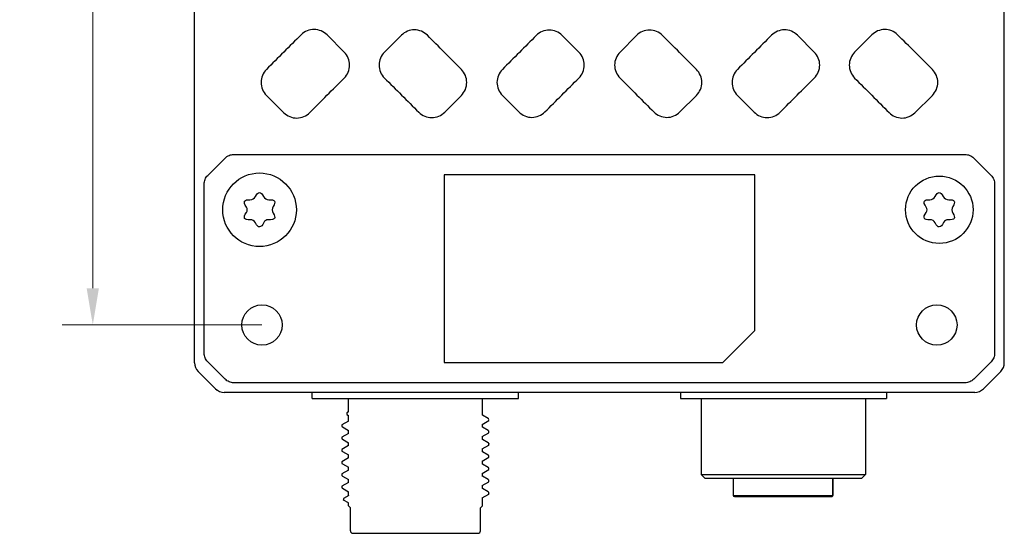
# Model space of a CAD drawing. Header units: millimetres. Extents: x 2329 to 5782, y 1296 to 2780.
# Tile 119 of 123: x 5700 to 5781, y 2210 to 2252. Entities that reach past the tile are written whole.
import ezdxf

# ---------------------------------------------------------------- set-up
doc = ezdxf.new("R2010")
doc.units = ezdxf.units.MM
doc.header["$LTSCALE"] = 0.3
doc.layers.add('00_COMPONENTS', color=7, linetype='Continuous')
doc.layers.add('51__DRAFT_DIMS', color=7, linetype='Continuous')
doc.styles.add('尺寸值样式', font='兰亭黑 GBK.TTF', dxfattribs={"height": 4})
doc.dimstyles.new('1直线标注', dxfattribs={"dimtxt": 4, "dimasz": 3, "dimexe": 2.5, "dimexo": 0, "dimtad": 1, "dimdec": 1, "dimdsep": 46, "dimtxsty": '尺寸值样式', "dimcen": 0, "dimclrd": 8, "dimclre": 8, "dimclrt": 7, "dimadec": 0, "dimazin": 0, "dimtp": 0.001, "dimtm": 0.001, "dimtfac": 1, "dimtdec": 1, "dimtmove": 0, "dimatfit": 0, "dimldrblk": '_FILLED', "dimfxl": 1, "dimtolj": 1, "dimlwd": 15, "dimlwe": 15, "dimarcsym": 0})

# ---------------------------------------------------------------- blocks, each defined once
blk = doc.blocks.new('*D386')
at = {"layer": '51__DRAFT_DIMS', "color": 8, "lineweight": 15}
for p, q in [((5720.16, 2341.844), (5703.871, 2341.844)), ((5706.371, 2338.844), (5706.371, 2229.844)), ((5720.16, 2226.844), (5703.871, 2226.844))]:
    blk.add_line(p, q, dxfattribs=at)
at = {"layer": '51__DRAFT_DIMS', "color": 8}
for points in [[(5706.871, 2338.844), (5705.871, 2338.844), (5706.371, 2341.844)], [(5705.871, 2229.844), (5706.871, 2229.844), (5706.371, 2226.844)]]:
    blk.add_solid(points, dxfattribs=at)
at = {"layer": 'Defpoints', "color": 0}
for p in [(5720.16, 2341.844), (5706.371, 2226.844), (5720.16, 2226.844)]:
    blk.add_point(p, dxfattribs=at)
at = {"layer": '51__DRAFT_DIMS', "color": 7, "insert": (5700.412, 2284.48), "char_height": 4, "attachment_point": 2, "rotation": 90, "line_spacing_factor": 0.9, "style": '尺寸值样式'}
blk.add_mtext('\\A1;115', dxfattribs=at)
blk = doc.blocks.new('_FILLED')
at = {"color": 0, "linetype": 'ByBlock'}
blk.add_solid([(0, 0), (-1, 0.167), (-1, -0.167)], dxfattribs=at)

msp = doc.modelspace()

# ---------------------------------------------------------------- linework, layer by layer
at = {"layer": '00_COMPONENTS'}
for p, q in [((5714.66036, 2223.7591), (5714.66036, 2344.92845)), ((5780.66036, 2223.7591), (5780.66036, 2344.92933)), ((5726.85657, 2249.11089), (5725.46858, 2250.50694)), ((5731.52313, 2250.48562), (5730.1467, 2249.11089)), ((5745.98169, 2249.11089), (5744.63309, 2250.46257)), ((5750.68763, 2250.46257), (5749.33903, 2249.11089)), ((5765.17402, 2249.11089), (5763.79759, 2250.48562)), ((5769.85214, 2250.50694), (5768.46415, 2249.11089)), ((5720.52501, 2245.57665), (5721.94088, 2244.16506)), ((5735.05084, 2244.21123), (5736.41076, 2245.57665)), ((5739.75131, 2245.57665), (5741.10538, 2244.22187)), ((5754.21534, 2244.22187), (5755.56941, 2245.57665)), ((5758.90996, 2245.57665), (5760.26989, 2244.21123)), ((5773.37985, 2244.16506), (5774.79571, 2245.57665)), ((5717.86195, 2240.75652), (5777.45877, 2240.75652)), ((5715.73958, 2239.04829), (5717.1553, 2240.46363)), ((5778.16542, 2240.46363), (5779.58114, 2239.04829)), ((5760.32084, 2239.10425), (5734.99988, 2239.10425)), ((5734.99988, 2239.10425), (5734.99988, 2223.78329)), ((5760.32084, 2226.38943), (5760.32084, 2239.10425)), ((5715.44669, 2224.54543), (5715.44669, 2238.34164)), ((5779.87403, 2238.34164), (5779.87403, 2224.54543)), ((5760.32084, 2226.38943), (5757.7147, 2223.78329)), ((5717.15552, 2222.42299), (5715.73957, 2223.83894)), ((5734.99988, 2223.78329), (5757.7147, 2223.78329)), ((5779.58114, 2223.83893), (5778.1652, 2222.42298)), ((5714.953, 2223.05235), (5716.36894, 2221.63641)), ((5714.95319, 2223.0513), (5716.36821, 2221.63655)), ((5780.36772, 2223.05235), (5778.95178, 2221.63641)), ((5780.36753, 2223.0513), (5778.95251, 2221.63655)), ((5777.45871, 2222.1301), (5717.86201, 2222.1301)), ((5778.24503, 2221.34377), (5717.07569, 2221.34377)), ((5724.26036, 2220.84377), (5724.26036, 2221.34377)), ((5741.06036, 2220.84377), (5741.06036, 2221.34377)), ((5754.26036, 2221.34377), (5754.26036, 2220.84377)), ((5771.06036, 2221.34377), (5771.06036, 2220.84377)), ((5724.26043, 2220.84377), (5741.06029, 2220.84377)), ((5727.20186, 2219.75703), (5727.20186, 2220.84377)), ((5738.11886, 2219.4939), (5738.11886, 2220.84377)), ((5754.26057, 2220.84377), (5771.06015, 2220.84377)), ((5755.96036, 2220.84377), (5755.96036, 2214.64377)), ((5769.36036, 2220.84377), (5769.36036, 2214.64377)), ((5727.0639, 2219.67349), (5727.0639, 2219.54847)), ((5727.20186, 2219.75703), (5727.07065, 2219.68127)), ((5727.20889, 2219.00196), (5726.66683, 2218.68863)), ((5727.0639, 2219.54847), (5727.07058, 2219.54071)), ((5727.07058, 2219.54071), (5727.20186, 2219.46454)), ((5727.20186, 2218.99383), (5727.20186, 2219.48052)), ((5738.112, 2218.73571), (5738.65403, 2219.04902)), ((5738.59246, 2219.22417), (5738.1206, 2219.49691)), ((5738.65407, 2219.18856), (5738.59246, 2219.22417)), ((5738.65416, 2219.18851), (5738.66043, 2219.18125)), ((5738.66034, 2219.05631), (5738.66034, 2219.13833)), ((5726.66675, 2218.68858), (5726.66043, 2218.68127)), ((5726.66051, 2218.68132), (5726.66051, 2218.55632)), ((5726.66051, 2218.55632), (5726.66686, 2218.54898)), ((5726.66686, 2218.54898), (5726.71685, 2218.52009)), ((5726.71685, 2218.52009), (5727.20014, 2218.24073)), ((5727.20186, 2217.99384), (5727.20186, 2218.24372)), ((5738.11886, 2218.49379), (5738.11886, 2218.74365)), ((5738.59225, 2218.22418), (5738.12061, 2218.49681)), ((5738.65379, 2218.18861), (5738.59225, 2218.22418)), ((5738.66014, 2218.05627), (5738.6538, 2218.04893)), ((5738.66014, 2218.05627), (5738.66014, 2218.18127)), ((5726.66049, 2217.68122), (5726.66049, 2217.55622)), ((5726.66049, 2217.55622), (5726.66681, 2217.54892)), ((5726.66681, 2217.54892), (5726.71674, 2217.52006)), ((5727.20877, 2218.00181), (5726.66684, 2217.68855)), ((5726.71674, 2217.52006), (5727.2001, 2217.24066)), ((5738.11185, 2217.73566), (5738.6538, 2218.04893)), ((5738.11886, 2217.4939), (5738.11886, 2217.74375)), ((5738.59245, 2217.22413), (5738.12058, 2217.49688)), ((5726.66663, 2216.68855), (5726.66034, 2216.68127)), ((5726.66043, 2216.68132), (5726.66043, 2216.55632)), ((5727.20883, 2217.00195), (5726.66672, 2216.6886)), ((5726.66676, 2216.54901), (5726.71677, 2216.52011)), ((5726.71677, 2216.52011), (5727.20014, 2216.2407)), ((5727.20186, 2216.99387), (5727.20186, 2217.24371)), ((5738.11198, 2216.73566), (5738.65408, 2217.049)), ((5738.11886, 2216.49381), (5738.11886, 2216.74364)), ((5738.5923, 2216.22419), (5738.12062, 2216.49685)), ((5738.65405, 2217.18853), (5738.59245, 2217.22413)), ((5738.66035, 2217.05625), (5738.65408, 2217.049)), ((5738.65414, 2217.18848), (5738.66044, 2217.1812)), ((5738.66035, 2217.05625), (5738.66035, 2217.18125)), ((5726.66656, 2215.6885), (5726.66029, 2215.68125)), ((5726.66037, 2215.6813), (5726.66037, 2215.5563)), ((5727.20875, 2216.0019), (5726.66665, 2215.68855)), ((5727.20186, 2215.9939), (5727.20186, 2216.24367)), ((5738.1119, 2215.73571), (5738.65381, 2216.04896)), ((5738.11886, 2215.49383), (5738.11886, 2215.74374)), ((5738.65383, 2216.18863), (5738.5923, 2216.22419)), ((5738.66017, 2216.0563), (5738.65381, 2216.04896)), ((5738.66017, 2216.0563), (5738.66017, 2216.1813)), ((5726.66037, 2215.5563), (5726.66668, 2215.54902)), ((5726.66668, 2215.54902), (5726.7167, 2215.52011)), ((5727.20887, 2215.00188), (5726.66693, 2214.68861)), ((5726.7167, 2215.52011), (5727.20014, 2215.24067)), ((5727.20186, 2214.99379), (5727.20186, 2215.24364)), ((5738.11195, 2214.73574), (5738.65387, 2215.04899)), ((5738.59238, 2215.22418), (5738.12062, 2215.49688)), ((5738.6539, 2215.18863), (5738.59238, 2215.22418)), ((5738.65399, 2215.18858), (5738.66031, 2215.18127)), ((5738.66022, 2215.05632), (5738.66022, 2215.18132)), ((5726.66684, 2214.68856), (5726.66049, 2214.68122)), ((5726.66058, 2214.68127), (5726.66058, 2214.55627)), ((5726.66058, 2214.55627), (5726.66693, 2214.54893)), ((5726.66693, 2214.54893), (5726.71689, 2214.52005)), ((5726.71689, 2214.52005), (5727.20011, 2214.24073)), ((5727.20186, 2213.9939), (5727.20186, 2214.24375)), ((5738.11183, 2213.73559), (5738.6539, 2214.04892)), ((5738.11886, 2214.49383), (5738.11886, 2214.74371)), ((5738.5923, 2214.22414), (5738.12058, 2214.49682)), ((5738.65387, 2214.18856), (5738.5923, 2214.22414)), ((5738.66022, 2214.05623), (5738.6539, 2214.04892)), ((5738.66022, 2214.05623), (5738.66022, 2214.18123)), ((5755.96036, 2214.64377), (5769.36036, 2214.64377)), ((5756.26036, 2214.34377), (5755.96036, 2214.64377)), ((5756.2605, 2214.34377), (5769.06022, 2214.34377)), ((5758.56036, 2214.34377), (5758.56036, 2212.94377)), ((5766.68765, 2214.34377), (5766.68765, 2212.94377)), ((5766.68942, 2212.94377), (5766.68942, 2214.34377)), ((5769.06036, 2214.34377), (5769.36036, 2214.64377)), ((5726.66037, 2213.68125), (5726.66037, 2213.55625)), ((5726.66037, 2213.55625), (5726.66665, 2213.549)), ((5726.66665, 2213.549), (5726.71668, 2213.52008)), ((5727.20872, 2214.00184), (5726.66668, 2213.68853)), ((5726.71668, 2213.52008), (5727.20012, 2213.24064)), ((5727.20186, 2212.92303), (5727.20186, 2213.24364)), ((5738.11886, 2213.49388), (5738.11886, 2213.74371)), ((5738.59252, 2213.22414), (5738.12061, 2213.49691)), ((5726.81084, 2212.55627), (5726.80436, 2212.56377)), ((5726.80437, 2212.68877), (5726.80437, 2212.56376)), ((5727.22943, 2212.93903), (5726.81073, 2212.69615)), ((5727.20186, 2212.33052), (5726.81089, 2212.55625)), ((5738.11199, 2212.73573), (5738.65397, 2213.04901)), ((5738.11886, 2212.09377), (5738.11886, 2212.74367)), ((5738.65402, 2213.18859), (5738.59252, 2213.22414)), ((5738.65411, 2213.18854), (5738.66039, 2213.18127)), ((5738.6603, 2213.05632), (5738.6603, 2213.18132)), ((5758.56037, 2212.94377), (5766.68942, 2212.94377)), ((5758.66036, 2212.84377), (5766.58942, 2212.84377)), ((5727.20186, 2212.09377), (5727.20186, 2212.33052)), ((5727.36036, 2211.93527), (5727.20186, 2212.09377)), ((5727.36036, 2211.44377), (5727.36036, 2211.93527)), ((5737.96036, 2211.93527), (5738.11886, 2212.09377)), ((5737.96036, 2211.44377), (5737.96036, 2211.93527)), ((5727.36036, 2210.04377), (5727.36036, 2211.40531)), ((5737.96036, 2210.04377), (5737.96036, 2211.40531)), ((5727.55983, 2209.84377), (5737.7609, 2209.84377))]:
    msp.add_line(p, q, dxfattribs=at)
msp.add_lwpolyline([(5727.36036, 2211.40531), (5727.36459, 2211.40332), (5727.37725, 2211.39763)], dxfattribs=at)
for centre, radius in [((5719.96036, 2236.24377), 3), ((5775.36036, 2236.24377), 2.75), ((5720.16036, 2226.84377), 1.65), ((5775.16036, 2226.84377), 1.65)]:
    msp.add_circle(centre, radius, dxfattribs=at)
for centre, radius, start, end in [((5719.2043, 2237.55331), 0.48792, 267.192501, 332.8074989), ((5720.70106, 2237.52671), 0.46217, 206.7657738, 273.2342262), ((5774.6043, 2237.55331), 0.48792, 267.192501, 332.8074989), ((5776.10106, 2237.52671), 0.46217, 206.7657738, 273.2342262), ((5718.58747, 2236.24377), 0.37218, 325.3043116, 34.6956884), ((5721.47248, 2236.24377), 0.48792, 147.1925011, 212.807499), ((5773.98747, 2236.24377), 0.37218, 325.3043116, 34.6956884), ((5776.87248, 2236.24377), 0.48792, 147.1925011, 212.807499), ((5719.21966, 2234.96084), 0.46217, 26.7657738, 93.2342262), ((5720.64681, 2235.05481), 0.37218, 85.3043116, 154.6956884), ((5774.61966, 2234.96084), 0.46217, 26.7657738, 93.2342262), ((5776.04681, 2235.05481), 0.37218, 85.3043116, 154.6956884), ((5758.66036, 2212.94377), 0.1, 180, 270), ((5766.58942, 2212.94377), 0.1, 270, 0), ((5727.56036, 2210.04377), 0.2, 180, 270), ((5737.76036, 2210.04377), 0.2, 270, 0)]:
    msp.add_arc(centre, radius, start, end, dxfattribs=at)
for centre, major_axis, ratio, start_param, end_param in [((5715.66097, 2223.76032), (0.70797, 0.70797), 0.99878277, 2.35680348, 3.14159265), ((5715.6607, 2223.75868), (-0.83249, -0.55493), 0.99950518, -0.58771561, 0.19745413), ((5779.66002, 2223.75868), (-0.83249, 0.55493), 0.99950518, 2.94413852, 3.72930826), ((5779.65975, 2223.76032), (-0.70797, 0.70797), 0.99878277, -3.14159265, -2.35680348), ((5717.07572, 2222.34393), (0.83249, 0.55493), 0.99950518, -2.94413852, -2.15896879), ((5717.07691, 2222.34438), (0.70797, 0.70797), 0.99878277, -3.14159265, -2.35680348), ((5778.24382, 2222.34438), (-0.70797, 0.70797), 0.99878277, -3.92638183, -3.14159265), ((5778.245, 2222.34393), (0.83249, -0.55493), 0.99950518, -0.98262387, -0.19745413)]:
    msp.add_ellipse(centre, major_axis=major_axis, ratio=ratio, start_param=start_param, end_param=end_param, dxfattribs=at)
for points in [[(5723.35247, 2250.51599), (5722.41011, 2249.5761), (5721.46762, 2248.63633), (5720.52501, 2247.69668)], [(5736.41076, 2247.69668), (5735.4868, 2248.62426), (5734.56296, 2249.55195), (5733.63924, 2250.47976)], [(5742.51698, 2250.46416), (5741.59521, 2249.54155), (5740.67332, 2248.61906), (5739.75131, 2247.69668)], [(5755.56941, 2247.69668), (5754.6474, 2248.61906), (5753.72551, 2249.54155), (5752.80374, 2250.46416)], [(5761.68148, 2250.47976), (5760.75776, 2249.55195), (5759.83392, 2248.62426), (5758.90996, 2247.69668)], [(5774.79571, 2247.69668), (5773.8531, 2248.63633), (5772.91061, 2249.5761), (5771.96825, 2250.51599)], [(5724.05698, 2244.17466), (5724.99006, 2245.11352), (5725.92326, 2246.05225), (5726.85657, 2246.99087)], [(5730.1467, 2246.99087), (5731.07616, 2246.06267), (5732.0055, 2245.13436), (5732.93473, 2244.20593)], [(5743.22149, 2244.22401), (5744.14144, 2245.14641), (5745.06151, 2246.0687), (5745.98169, 2246.99087)], [(5749.33903, 2246.99087), (5750.25922, 2246.0687), (5751.17928, 2245.14641), (5752.09923, 2244.22401)], [(5762.38599, 2244.20593), (5763.31522, 2245.13436), (5764.24456, 2246.06267), (5765.17402, 2246.99087)], [(5768.46415, 2246.99087), (5769.39747, 2246.05225), (5770.33066, 2245.11352), (5771.26374, 2244.17466)]]:
    msp.add_open_spline(points, degree=3, dxfattribs=at)
for points, knots in [([(5725.46858, 2250.50694), (5725.33124, 2250.64509), (5724.99893, 2250.86978), (5724.41239, 2250.98938), (5723.82446, 2250.87606), (5723.4904, 2250.65354), (5723.35247, 2250.51599)], [0, 0, 0, 0, 0.25016184, 0.50002875, 0.74985608, 1, 1, 1, 1]), ([(5733.63924, 2250.47976), (5733.50184, 2250.61775), (5733.16927, 2250.84207), (5732.58244, 2250.96064), (5731.99468, 2250.84618), (5731.66093, 2250.62324), (5731.52313, 2250.48562)], [0, 0, 0, 0, 0.25006745, 0.4999935, 0.749903, 1, 1, 1, 1]), ([(5744.63309, 2250.46257), (5744.49559, 2250.60038), (5744.16265, 2250.82419), (5743.57548, 2250.94133), (5742.98798, 2250.82538), (5742.65463, 2250.60191), (5742.51698, 2250.46416)], [0, 0, 0, 0, 0.24999028, 0.49994986, 0.74992099, 1, 1, 1, 1]), ([(5752.80374, 2250.46416), (5752.66616, 2250.60185), (5752.33292, 2250.82528), (5751.74553, 2250.94133), (5751.15825, 2250.82429), (5750.82519, 2250.60044), (5750.68763, 2250.46257)], [0, 0, 0, 0, 0.24996877, 0.4999185, 0.74989978, 1, 1, 1, 1]), ([(5763.79759, 2250.48562), (5763.65986, 2250.62318), (5763.32622, 2250.84608), (5762.73857, 2250.96064), (5762.15163, 2250.84217), (5761.81895, 2250.61781), (5761.68148, 2250.47976)], [0, 0, 0, 0, 0.24998645, 0.49987524, 0.7498231, 1, 1, 1, 1]), ([(5771.96825, 2250.51599), (5771.83038, 2250.65348), (5771.49644, 2250.87597), (5770.90862, 2250.98939), (5770.32196, 2250.86987), (5769.98955, 2250.64514), (5769.85214, 2250.50694)], [0, 0, 0, 0, 0.2500332, 0.49984055, 0.74972912, 1, 1, 1, 1]), ([(5726.85657, 2246.99087), (5726.99384, 2247.12893), (5727.21624, 2247.46306), (5727.33187, 2248.05074), (5727.21633, 2248.63852), (5726.9939, 2248.97276), (5726.85657, 2249.11089)], [0, 0, 0, 0, 0.24987219, 0.49993411, 0.75001729, 1, 1, 1, 1]), ([(5730.1467, 2249.11089), (5730.00876, 2248.97312), (5729.78476, 2248.63943), (5729.66792, 2248.05102), (5729.78467, 2247.46251), (5730.0087, 2247.1287), (5730.1467, 2246.99087)], [0, 0, 0, 0, 0.24990597, 0.49993428, 0.74998479, 1, 1, 1, 1]), ([(5745.98169, 2246.99087), (5746.11934, 2247.12883), (5746.34251, 2247.46277), (5746.45869, 2248.05074), (5746.34261, 2248.63882), (5746.1194, 2248.97287), (5745.98169, 2249.11089)], [0, 0, 0, 0, 0.24997142, 0.49993412, 0.74991814, 1, 1, 1, 1]), ([(5749.33903, 2249.11089), (5749.20138, 2248.97293), (5748.97821, 2248.63899), (5748.86203, 2248.05102), (5748.97811, 2247.46294), (5749.20133, 2247.12889), (5749.33903, 2246.99087)], [0, 0, 0, 0, 0.24997142, 0.49993412, 0.74991814, 1, 1, 1, 1]), ([(5765.17402, 2246.99087), (5765.31196, 2247.12864), (5765.53596, 2247.46233), (5765.6528, 2248.05074), (5765.53606, 2248.63925), (5765.31202, 2248.97306), (5765.17402, 2249.11089)], [0, 0, 0, 0, 0.24990597, 0.49993429, 0.7499848, 1, 1, 1, 1]), ([(5768.46415, 2249.11089), (5768.32688, 2248.97283), (5768.10448, 2248.6387), (5767.98885, 2248.05102), (5768.10439, 2247.46324), (5768.32682, 2247.129), (5768.46415, 2246.99087)], [0, 0, 0, 0, 0.24987219, 0.49993411, 0.75001729, 1, 1, 1, 1]), ([(5720.52501, 2247.69668), (5720.38696, 2247.55904), (5720.16253, 2247.22549), (5720.04531, 2246.63681), (5720.16244, 2246.04802), (5720.3869, 2245.71435), (5720.52501, 2245.57665)], [0, 0, 0, 0, 0.24980948, 0.49993442, 0.75008232, 1, 1, 1, 1]), ([(5736.41076, 2245.57665), (5736.54823, 2245.71468), (5736.77101, 2246.04872), (5736.8869, 2246.63652), (5736.77111, 2247.22444), (5736.54829, 2247.55859), (5736.41076, 2247.69668)], [0, 0, 0, 0, 0.24994225, 0.4999341, 0.74994713, 1, 1, 1, 1]), ([(5739.75131, 2247.69668), (5739.61351, 2247.5588), (5739.38993, 2247.22498), (5739.27344, 2246.63681), (5739.38983, 2246.04853), (5739.61345, 2245.7146), (5739.75131, 2245.57665)], [0, 0, 0, 0, 0.24995954, 0.49993419, 0.74993048, 1, 1, 1, 1]), ([(5755.56941, 2245.57665), (5755.70721, 2245.71453), (5755.93079, 2246.04835), (5756.04729, 2246.63652), (5755.93089, 2247.2248), (5755.70727, 2247.55874), (5755.56941, 2247.69668)], [0, 0, 0, 0, 0.24995954, 0.49993418, 0.74993047, 1, 1, 1, 1]), ([(5758.90996, 2247.69668), (5758.77249, 2247.55865), (5758.54971, 2247.22462), (5758.43382, 2246.63681), (5758.54961, 2246.04889), (5758.77243, 2245.71474), (5758.90996, 2245.57665)], [0, 0, 0, 0, 0.24994225, 0.4999341, 0.74994713, 1, 1, 1, 1]), ([(5774.79571, 2245.57665), (5774.93376, 2245.71429), (5775.15819, 2246.04784), (5775.27541, 2246.63652), (5775.15829, 2247.22532), (5774.93382, 2247.55898), (5774.79571, 2247.69668)], [0, 0, 0, 0, 0.24980948, 0.49993442, 0.75008232, 1, 1, 1, 1]), ([(5721.94088, 2244.16506), (5722.07876, 2244.02758), (5722.41277, 2243.80516), (5723.00061, 2243.69194), (5723.58721, 2243.81163), (5723.91958, 2244.03643), (5724.05698, 2244.17466)], [0, 0, 0, 0, 0.25004412, 0.49983423, 0.74970961, 1, 1, 1, 1]), ([(5732.93473, 2244.20593), (5733.07244, 2244.06835), (5733.40602, 2243.84538), (5733.99365, 2243.73063), (5734.58063, 2243.84892), (5734.91336, 2244.07321), (5735.05084, 2244.21123)], [0, 0, 0, 0, 0.24998125, 0.49988096, 0.74983609, 1, 1, 1, 1]), ([(5741.10538, 2244.22187), (5741.24298, 2244.0842), (5741.57627, 2243.86084), (5742.1637, 2243.74497), (5742.75094, 2243.8622), (5743.08394, 2244.08612), (5743.22149, 2244.22401)], [0, 0, 0, 0, 0.24996808, 0.49991307, 0.74989306, 1, 1, 1, 1]), ([(5752.09923, 2244.22401), (5752.23671, 2244.08618), (5752.56961, 2243.8623), (5753.15674, 2243.74497), (5753.74428, 2243.86074), (5754.07767, 2244.08414), (5754.21534, 2244.22187)], [0, 0, 0, 0, 0.24999706, 0.49995532, 0.74992163, 1, 1, 1, 1]), ([(5760.26989, 2244.21123), (5760.40729, 2244.07327), (5760.73991, 2243.84901), (5761.32678, 2243.73063), (5761.91452, 2243.84529), (5762.24822, 2244.06829), (5762.38599, 2244.20593)], [0, 0, 0, 0, 0.25005439, 0.49998772, 0.74990826, 1, 1, 1, 1]), ([(5771.26374, 2244.17466), (5771.40108, 2244.03649), (5771.73334, 2243.81173), (5772.31983, 2243.69195), (5772.90778, 2243.80507), (5773.24189, 2244.02752), (5773.37985, 2244.16506)], [0, 0, 0, 0, 0.25018143, 0.50003519, 0.74984515, 1, 1, 1, 1]), ([(5717.1553, 2240.46363), (5717.2472, 2240.55553), (5717.46941, 2240.70464), (5717.73195, 2240.75646), (5717.86195, 2240.75652)], [0, 0, 0, 0, 0.49993011, 1, 1, 1, 1]), ([(5777.45877, 2240.75652), (5777.58875, 2240.75646), (5777.85128, 2240.70463), (5778.0735, 2240.55555), (5778.16542, 2240.46363)], [0, 0, 0, 0, 0.499977, 1, 1, 1, 1]), ([(5715.44669, 2238.34164), (5715.44675, 2238.47162), (5715.49858, 2238.73415), (5715.64767, 2238.95637), (5715.73958, 2239.04829)], [0, 0, 0, 0, 0.49998578, 1, 1, 1, 1]), ([(5779.58114, 2239.04829), (5779.67304, 2238.95639), (5779.82215, 2238.73418), (5779.87397, 2238.47164), (5779.87403, 2238.34164)], [0, 0, 0, 0, 0.49992139, 1, 1, 1, 1]), ([(5719.6383, 2237.33034), (5719.74565, 2237.53929), (5719.96236, 2237.75019), (5720.17906, 2237.53537), (5720.28841, 2237.31857)], [0, 0, 0, 0, 0.49539461, 1, 1, 1, 1]), ([(5775.0383, 2237.33034), (5775.14565, 2237.53929), (5775.36236, 2237.75019), (5775.57906, 2237.53537), (5775.68841, 2237.31857)], [0, 0, 0, 0, 0.49539461, 1, 1, 1, 1]), ([(5718.89347, 2236.45563), (5718.73811, 2236.68003), (5718.64495, 2236.99248), (5718.94576, 2237.07748), (5719.1804, 2237.06597)], [0, 0, 0, 0, 0.52076664, 1, 1, 1, 1]), ([(5720.72714, 2237.06528), (5720.96957, 2237.07897), (5721.26396, 2236.99871), (5721.18967, 2236.70559), (5721.06239, 2236.50814)], [0, 0, 0, 0, 0.50460539, 1, 1, 1, 1]), ([(5774.29347, 2236.45563), (5774.13811, 2236.68003), (5774.04495, 2236.99248), (5774.34576, 2237.07748), (5774.5804, 2237.06597)], [0, 0, 0, 0, 0.52076664, 1, 1, 1, 1]), ([(5776.12714, 2237.06528), (5776.36957, 2237.07897), (5776.66396, 2236.99871), (5776.58967, 2236.70559), (5776.46239, 2236.50814)], [0, 0, 0, 0, 0.50460539, 1, 1, 1, 1]), ([(5719.19358, 2235.42227), (5718.95115, 2235.40857), (5718.64412, 2235.49228), (5718.73811, 2235.80752), (5718.89347, 2236.03192)], [0, 0, 0, 0, 0.48383256, 1, 1, 1, 1]), ([(5721.06239, 2235.97941), (5721.18967, 2235.78196), (5721.26647, 2235.47895), (5720.94929, 2235.4034), (5720.67728, 2235.42574)], [0, 0, 0, 0, 0.47923336, 1, 1, 1, 1]), ([(5774.59358, 2235.42227), (5774.35115, 2235.40857), (5774.04412, 2235.49228), (5774.13811, 2235.80752), (5774.29347, 2236.03192)], [0, 0, 0, 0, 0.48383256, 1, 1, 1, 1]), ([(5776.46239, 2235.97941), (5776.58967, 2235.78196), (5776.66647, 2235.47895), (5776.34929, 2235.4034), (5776.07728, 2235.42574)], [0, 0, 0, 0, 0.47923336, 1, 1, 1, 1]), ([(5720.31034, 2235.21389), (5720.19368, 2234.96715), (5719.96767, 2234.72813), (5719.74166, 2234.95217), (5719.63231, 2235.16897)], [0, 0, 0, 0, 0.51616744, 1, 1, 1, 1]), ([(5775.71034, 2235.21389), (5775.59368, 2234.96715), (5775.36767, 2234.72813), (5775.14166, 2234.95217), (5775.03231, 2235.16897)], [0, 0, 0, 0, 0.51616744, 1, 1, 1, 1]), ([(5715.73957, 2223.83894), (5715.64769, 2223.93082), (5715.49861, 2224.15297), (5715.44677, 2224.41545), (5715.44669, 2224.54543)], [0, 0, 0, 0, 0.49993061, 1, 1, 1, 1]), ([(5779.87403, 2224.54543), (5779.87395, 2224.41547), (5779.8221, 2224.153), (5779.67304, 2223.93083), (5779.58114, 2223.83893)], [0, 0, 0, 0, 0.4999764, 1, 1, 1, 1]), ([(5717.86201, 2222.1301), (5717.73206, 2222.13018), (5717.46959, 2222.18203), (5717.24742, 2222.33109), (5717.15552, 2222.42299)], [0, 0, 0, 0, 0.4999764, 1, 1, 1, 1]), ([(5778.1652, 2222.42298), (5778.07331, 2222.3311), (5777.85116, 2222.18202), (5777.58869, 2222.13018), (5777.45871, 2222.1301)], [0, 0, 0, 0, 0.49993061, 1, 1, 1, 1]), ([(5727.07064, 2219.68127), (5727.06962, 2219.68068), (5727.06675, 2219.67888), (5727.06388, 2219.6758), (5727.06389, 2219.67347)], [0, 0, 0, 0, 0.33695661, 1, 1, 1, 1]), ([(5738.66009, 2219.05631), (5738.6601, 2219.05569), (5738.65932, 2219.05238), (5738.65619, 2219.05036), (5738.6539, 2219.04902)], [0, 0, 0, 0, 0.18889077, 1, 1, 1, 1]), ([(5738.65393, 2218.18856), (5738.65489, 2218.18801), (5738.6576, 2218.18631), (5738.6603, 2218.18341), (5738.66029, 2218.18122)], [0, 0, 0, 0, 0.33684111, 1, 1, 1, 1]), ([(5726.66677, 2217.6885), (5726.66582, 2217.68795), (5726.66314, 2217.68626), (5726.66048, 2217.68335), (5726.6605, 2217.68117)], [0, 0, 0, 0, 0.33671879, 1, 1, 1, 1]), ([(5726.66062, 2216.55632), (5726.66061, 2216.5557), (5726.6614, 2216.55238), (5726.66454, 2216.55036), (5726.66685, 2216.54901)], [0, 0, 0, 0, 0.18863035, 1, 1, 1, 1]), ([(5738.65386, 2216.18858), (5738.65484, 2216.18803), (5738.65756, 2216.18633), (5738.6603, 2216.18345), (5738.66033, 2216.18125)], [0, 0, 0, 0, 0.3371024, 1, 1, 1, 1]), ([(5738.66031, 2215.05632), (5738.66031, 2215.0557), (5738.6595, 2215.05236), (5738.65633, 2215.05034), (5738.654, 2215.04899)], [0, 0, 0, 0, 0.18811847, 1, 1, 1, 1]), ([(5738.65397, 2214.18851), (5738.65493, 2214.18795), (5738.65762, 2214.18626), (5738.66028, 2214.18335), (5738.66027, 2214.18117)], [0, 0, 0, 0, 0.33668282, 1, 1, 1, 1]), ([(5726.66654, 2213.68848), (5726.66559, 2213.68793), (5726.66293, 2213.68625), (5726.66029, 2213.68336), (5726.66032, 2213.6812)], [0, 0, 0, 0, 0.33668347, 1, 1, 1, 1]), ([(5726.81069, 2212.69613), (5726.80973, 2212.69558), (5726.80702, 2212.69387), (5726.80434, 2212.69095), (5726.80434, 2212.68875)], [0, 0, 0, 0, 0.33595932, 1, 1, 1, 1]), ([(5738.66009, 2213.05632), (5738.6601, 2213.0557), (5738.65932, 2213.05238), (5738.65618, 2213.05036), (5738.65387, 2213.04901)], [0, 0, 0, 0, 0.18875052, 1, 1, 1, 1]), ([(5766.58942, 2212.84377), (5766.61455, 2212.84377), (5766.66712, 2212.86555), (5766.68765, 2212.91833), (5766.68765, 2212.94377)], [0, 0, 0, 0, 0.49683687, 1, 1, 1, 1])]:
    msp.add_open_spline(points, degree=3, knots=knots, dxfattribs=at)

# ---------------------------------------------------------------- dimensions: what is measured, and where the dimension line sits
at = {"layer": '51__DRAFT_DIMS'}
dim = msp.add_linear_dim(base=(5706.37074, 2226.84377), p1=(5720.16036, 2341.84377), p2=(5720.16036, 2226.84377), angle=270, dimstyle='1直线标注', dxfattribs=at)
dim.commit()
dim.dimension.update_dxf_attribs({"geometry": '*D386', "text_midpoint": (5706.37074, 2284.4805), "dimtype": 160})

doc.saveas('drawing.dxf')
